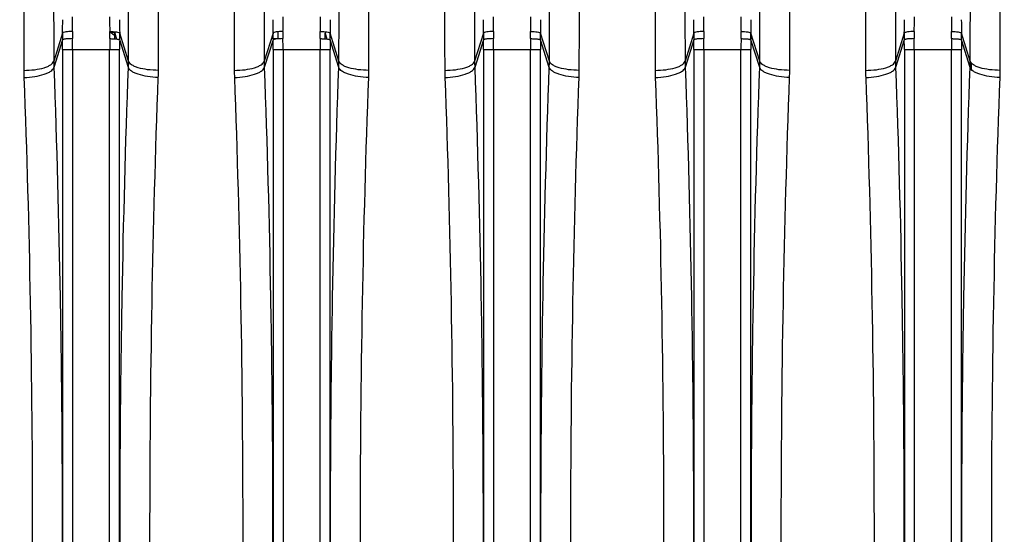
# Model space of a CAD drawing. Extents: x -1747 to 1181, y 8 to 1619.
# Tile 43 of 72: x -937 to -839, y 1430 to 1482. Entities that reach past the tile are written whole.
import ezdxf

# ---------------------------------------------------------------- set-up
doc = ezdxf.new("R2010")
doc.units = 0
doc.header["$LTSCALE"] = 65.395
doc.layers.get('0').update_dxf_attribs({"linetype": 'CONTINUOUS'})
doc.layers.add('3_ALL_AXES', color=7, linetype='CONTINUOUS')

msp = doc.modelspace()

# ---------------------------------------------------------------- linework, layer by layer
at = {"color": 9, "linetype": 'CONTINUOUS'}
for p, q in [((-932.481, 1480.203), (-933.363, 1477.388)), ((-927.283, 1480.336), (-927.282, 1480.203)), ((-927.282, 1480.203), (-927.094, 1479.605)), ((-925.9, 1477.388), (-926.782, 1480.203)), ((-911.481, 1480.203), (-912.363, 1477.388)), ((-906.282, 1480.203), (-906.094, 1479.605)), ((-904.9, 1477.388), (-905.782, 1480.203)), ((-890.481, 1480.203), (-891.363, 1477.388)), ((-883.9, 1477.388), (-884.782, 1480.203)), ((-869.481, 1480.203), (-870.363, 1477.388)), ((-863.837, 1480.246), (-863.816, 1479.531)), ((-863.837, 1480.246), (-863.817, 1479.531)), ((-862.9, 1477.388), (-863.782, 1480.203)), ((-848.481, 1480.203), (-849.363, 1477.388)), ((-841.9, 1477.388), (-842.782, 1480.203)), ((-932.481, 1479.532), (-933.35, 1476.757)), ((-925.912, 1476.757), (-926.781, 1479.532)), ((-911.481, 1479.532), (-912.35, 1476.757)), ((-910.986, 1479.622), (-910.987, 1479.642)), ((-904.912, 1476.757), (-905.781, 1479.532)), ((-890.481, 1479.532), (-891.35, 1476.757)), ((-883.912, 1476.757), (-884.781, 1479.532)), ((-869.481, 1479.532), (-870.35, 1476.757)), ((-862.912, 1476.757), (-863.781, 1479.532)), ((-848.481, 1479.532), (-849.35, 1476.757)), ((-841.912, 1476.757), (-842.781, 1479.532)), ((-932.475, 1478.542), (-932.475, 1381.864)), ((-926.787, 1478.542), (-932.475, 1478.542)), ((-931.481, 1478.542), (-931.481, 1381.864)), ((-927.782, 1381.864), (-927.782, 1478.542)), ((-926.787, 1381.864), (-926.787, 1478.542)), ((-911.475, 1478.542), (-911.475, 1381.864)), ((-905.787, 1478.542), (-911.475, 1478.542)), ((-910.481, 1478.542), (-910.481, 1381.864)), ((-906.782, 1381.864), (-906.782, 1478.542)), ((-905.787, 1381.864), (-905.787, 1478.542)), ((-890.475, 1478.542), (-890.475, 1381.864)), ((-884.787, 1478.542), (-890.475, 1478.542)), ((-889.481, 1478.542), (-889.481, 1381.864)), ((-885.782, 1381.864), (-885.782, 1478.542)), ((-884.787, 1381.864), (-884.787, 1478.542)), ((-869.475, 1478.542), (-869.475, 1381.864)), ((-863.787, 1478.542), (-869.475, 1478.542)), ((-868.481, 1478.542), (-868.481, 1381.864)), ((-864.782, 1381.864), (-864.782, 1478.542)), ((-863.787, 1381.864), (-863.787, 1478.542)), ((-848.475, 1478.542), (-848.475, 1381.864)), ((-842.787, 1478.542), (-848.475, 1478.542)), ((-847.481, 1478.542), (-847.481, 1381.864)), ((-843.782, 1381.864), (-843.782, 1478.542)), ((-842.787, 1381.864), (-842.787, 1478.542)), ((-841.779, 1476.737), (-841.785, 1477.197)), ((-841.777, 1476.544), (-841.779, 1476.737))]:
    msp.add_line(p, q, dxfattribs=at)
at = {"color": 2, "linetype": 'CONTINUOUS'}
msp.add_line((-906.283, 1480.336), (-906.282, 1480.203), dxfattribs=at)
at = {"color": 9, "linetype": 'CONTINUOUS'}
for centre, radius, start, end in [((-1043.296, 1481.835), 111.82, 359.24023, 359.99574), ((-813.717, 1481.85), 114.07, 180.01171, 180.75232), ((-1022.296, 1481.835), 111.82, 359.24023, 359.99574), ((-792.717, 1481.85), 114.07, 180.01171, 180.75232), ((-1001.296, 1481.835), 111.82, 359.24023, 359.99574), ((-771.717, 1481.85), 114.07, 180.01171, 180.75232), ((-980.296, 1481.835), 111.82, 359.24023, 359.99574), ((-750.717, 1481.85), 114.07, 180.01171, 180.75232), ((-959.296, 1481.835), 111.82, 359.24023, 359.99574), ((-729.717, 1481.85), 114.07, 180.01171, 180.75232), ((-1023.158, 1481.538), 90.687, 359.15634, 359.99528), ((-834.28, 1481.552), 92.511, 180.013, 180.83539), ((-1002.158, 1481.538), 90.687, 359.15634, 359.99528), ((-813.28, 1481.552), 92.511, 180.013, 180.83539), ((-981.158, 1481.538), 90.687, 359.15634, 359.99528), ((-792.28, 1481.552), 92.511, 180.013, 180.83539), ((-960.158, 1481.538), 90.687, 359.15634, 359.99528), ((-771.28, 1481.552), 92.511, 180.013, 180.83539), ((-939.158, 1481.538), 90.687, 359.15634, 359.99528), ((-750.28, 1481.552), 92.511, 180.013, 180.83539), ((-907.224, 1479.858), 25.259, 179.21645, 180.73836), ((-901.322, 1479.963), 30.167, 179.25981, 180.6087), ((-880.792, 1479.963), 30.196, 179.29343, 180.60826), ((-865.224, 1479.858), 25.259, 179.21645, 180.73836), ((-859.322, 1479.963), 30.167, 179.25981, 180.6087), ((-915.941, 1479.963), 30.167, 359.3913, 0.74019), ((-910.038, 1479.858), 25.259, 359.26164, 0.78355), ((-823.224, 1479.858), 25.259, 179.21645, 180.73836), ((-817.322, 1479.963), 30.167, 179.25981, 180.6087), ((-873.941, 1479.963), 30.167, 359.3913, 0.74019), ((-868.038, 1479.858), 25.259, 359.26164, 0.78355), ((-1017.592, 1478.544), 85.116, 359.999, 0.66548), ((-1036.561, 1478.544), 105.08, 359.9991, 0.59893), ((-822.701, 1478.544), 105.08, 179.40107, 180.0009), ((-841.671, 1478.544), 85.116, 179.33452, 180.001), ((-910.962, 1472.525), 7.116, 92.69045, 94.19465), ((-996.592, 1478.544), 85.116, 359.999, 0.66548), ((-910.893, 1471.05), 8.592, 90.62564, 92.68793), ((-1015.561, 1478.544), 105.08, 359.9991, 0.59893), ((-801.701, 1478.544), 105.08, 179.40107, 180.0009), ((-820.671, 1478.544), 85.116, 179.33452, 180.001), ((-975.592, 1478.544), 85.116, 359.999, 0.66548), ((-994.561, 1478.544), 105.08, 359.9991, 0.59893), ((-780.701, 1478.544), 105.08, 179.40107, 180.0009), ((-799.671, 1478.544), 85.116, 179.33452, 180.001), ((-954.592, 1478.544), 85.116, 359.999, 0.66548), ((-973.561, 1478.544), 105.08, 359.9991, 0.59893), ((-759.701, 1478.544), 105.08, 179.40107, 180.0009), ((-778.671, 1478.544), 85.116, 179.33452, 180.001), ((-933.592, 1478.544), 85.116, 359.999, 0.66548), ((-952.561, 1478.544), 105.08, 359.9991, 0.59893), ((-738.701, 1478.544), 105.08, 179.40107, 180.0009), ((-757.671, 1478.544), 85.116, 179.33452, 180.001), ((-915.359, 1477.424), 18.003, 180.11408, 182.12266), ((-943.903, 1477.424), 18.003, 357.87734, 359.88592), ((-894.359, 1477.424), 18.003, 180.11408, 182.12266), ((-922.903, 1477.424), 18.003, 357.87734, 359.88592), ((-873.359, 1477.424), 18.003, 180.11408, 182.12266), ((-901.903, 1477.424), 18.003, 357.87734, 359.88592), ((-852.359, 1477.424), 18.003, 180.11408, 182.12266), ((-880.903, 1477.424), 18.003, 357.87734, 359.88592), ((-831.359, 1477.424), 18.003, 180.11408, 182.12266), ((-916.502, 1476.512), 19.846, 180.09956, 182.15213), ((-942.761, 1476.512), 19.846, 357.84787, 359.90044), ((-895.502, 1476.512), 19.846, 180.09956, 182.15213), ((-921.761, 1476.512), 19.846, 357.84787, 359.90044), ((-874.502, 1476.512), 19.846, 180.09956, 182.15213), ((-900.761, 1476.512), 19.846, 357.84787, 359.90044), ((-853.502, 1476.512), 19.846, 180.09956, 182.15213), ((-879.761, 1476.512), 19.846, 357.84787, 359.90044), ((-832.502, 1476.512), 19.846, 180.09956, 182.15213)]:
    msp.add_arc(centre, radius, start, end, dxfattribs=at)
at = {"color": 2, "linetype": 'CONTINUOUS'}
for centre, radius, start, end in [((-957.941, 1479.963), 30.167, 359.3913, 0.74019), ((-928.072, 1477.055), 3.294, 83.28373, 84.85275), ((-927.994, 1477.71), 2.634, 81.50392, 83.29222), ((-952.412, 1479.858), 25.132, 359.46119, 0.78592), ((-952.038, 1479.858), 25.259, 359.26164, 0.78355), ((-886.224, 1479.858), 25.259, 179.21645, 180.73836), ((-880.322, 1479.963), 30.167, 179.25981, 180.6087), ((-936.941, 1479.963), 30.167, 359.3913, 0.74019), ((-931.412, 1479.858), 25.132, 359.46119, 0.78592), ((-931.038, 1479.858), 25.259, 359.26164, 0.78355), ((-844.224, 1479.858), 25.259, 179.21645, 180.73836), ((-838.322, 1479.963), 30.167, 179.25981, 180.6087), ((-894.941, 1479.963), 30.167, 359.3913, 0.74019), ((-889.038, 1479.858), 25.259, 359.26164, 0.78355), ((-859.903, 1477.424), 18.003, 357.87734, 359.88592), ((-858.761, 1476.512), 19.846, 357.84787, 359.90044)]:
    msp.add_arc(centre, radius, start, end, dxfattribs=at)
at = {"color": 9, "linetype": 'CONTINUOUS'}
for points, knots in [([(-933.775, 1562.953), (-933.712, 1558.426), (-933.616, 1547.409), (-933.505, 1528.259), (-933.418, 1504.265), (-933.378, 1486.76), (-933.363, 1477.388)], [0, 0, 0, 0, 0.158735, 0.386281, 0.671398, 1, 1, 1, 1]), ([(-925.9, 1477.388), (-925.884, 1486.76), (-925.845, 1504.265), (-925.757, 1528.259), (-925.647, 1547.408), (-925.55, 1558.426), (-925.487, 1562.953)], [0, 0, 0, 0, 0.328601, 0.613718, 0.841265, 1, 1, 1, 1]), ([(-912.775, 1562.953), (-912.712, 1558.426), (-912.616, 1547.409), (-912.505, 1528.259), (-912.418, 1504.265), (-912.378, 1486.76), (-912.363, 1477.388)], [0, 0, 0, 0, 0.158735, 0.386281, 0.671398, 1, 1, 1, 1]), ([(-904.9, 1477.388), (-904.884, 1486.76), (-904.845, 1504.265), (-904.757, 1528.259), (-904.647, 1547.408), (-904.55, 1558.426), (-904.487, 1562.953)], [0, 0, 0, 0, 0.328601, 0.613718, 0.841265, 1, 1, 1, 1]), ([(-891.775, 1562.953), (-891.712, 1558.426), (-891.616, 1547.409), (-891.505, 1528.259), (-891.418, 1504.265), (-891.378, 1486.76), (-891.363, 1477.388)], [0, 0, 0, 0, 0.158735, 0.386281, 0.671398, 1, 1, 1, 1]), ([(-883.9, 1477.388), (-883.884, 1486.76), (-883.845, 1504.265), (-883.757, 1528.259), (-883.647, 1547.408), (-883.55, 1558.426), (-883.487, 1562.953)], [0, 0, 0, 0, 0.328601, 0.613718, 0.841265, 1, 1, 1, 1]), ([(-870.775, 1562.953), (-870.712, 1558.426), (-870.616, 1547.409), (-870.505, 1528.259), (-870.418, 1504.265), (-870.378, 1486.76), (-870.363, 1477.388)], [0, 0, 0, 0, 0.158735, 0.386281, 0.671398, 1, 1, 1, 1]), ([(-862.9, 1477.388), (-862.884, 1486.76), (-862.845, 1504.265), (-862.757, 1528.259), (-862.647, 1547.408), (-862.55, 1558.426), (-862.487, 1562.953)], [0, 0, 0, 0, 0.328601, 0.613718, 0.841265, 1, 1, 1, 1]), ([(-849.775, 1562.953), (-849.712, 1558.426), (-849.616, 1547.409), (-849.505, 1528.259), (-849.418, 1504.265), (-849.378, 1486.76), (-849.363, 1477.388)], [0, 0, 0, 0, 0.158735, 0.386281, 0.671398, 1, 1, 1, 1]), ([(-841.9, 1477.388), (-841.884, 1486.76), (-841.845, 1504.265), (-841.757, 1528.259), (-841.647, 1547.408), (-841.55, 1558.426), (-841.487, 1562.953)], [0, 0, 0, 0, 0.328601, 0.613718, 0.841265, 1, 1, 1, 1]), ([(-936.76, 1560.398), (-936.698, 1555.958), (-936.601, 1545.151), (-936.491, 1526.37), (-936.403, 1502.837), (-936.364, 1485.669), (-936.348, 1476.477)], [0, 0, 0, 0, 0.158753, 0.386304, 0.671414, 1, 1, 1, 1]), ([(-922.915, 1476.477), (-922.899, 1485.669), (-922.859, 1502.837), (-922.772, 1526.37), (-922.661, 1545.151), (-922.565, 1555.958), (-922.502, 1560.398)], [0, 0, 0, 0, 0.328585, 0.613695, 0.841246, 1, 1, 1, 1]), ([(-915.76, 1560.398), (-915.698, 1555.958), (-915.601, 1545.151), (-915.491, 1526.37), (-915.403, 1502.837), (-915.364, 1485.669), (-915.348, 1476.477)], [0, 0, 0, 0, 0.158753, 0.386304, 0.671414, 1, 1, 1, 1]), ([(-901.915, 1476.477), (-901.899, 1485.669), (-901.859, 1502.837), (-901.772, 1526.37), (-901.661, 1545.151), (-901.565, 1555.958), (-901.502, 1560.398)], [0, 0, 0, 0, 0.328585, 0.613695, 0.841246, 1, 1, 1, 1]), ([(-894.76, 1560.398), (-894.698, 1555.958), (-894.601, 1545.151), (-894.491, 1526.37), (-894.403, 1502.837), (-894.364, 1485.669), (-894.348, 1476.477)], [0, 0, 0, 0, 0.158753, 0.386304, 0.671414, 1, 1, 1, 1]), ([(-880.915, 1476.477), (-880.899, 1485.669), (-880.859, 1502.837), (-880.772, 1526.37), (-880.661, 1545.151), (-880.565, 1555.958), (-880.502, 1560.398)], [0, 0, 0, 0, 0.328585, 0.613695, 0.841246, 1, 1, 1, 1]), ([(-873.76, 1560.398), (-873.698, 1555.958), (-873.601, 1545.151), (-873.491, 1526.37), (-873.403, 1502.837), (-873.364, 1485.669), (-873.348, 1476.477)], [0, 0, 0, 0, 0.158753, 0.386304, 0.671414, 1, 1, 1, 1]), ([(-859.915, 1476.477), (-859.899, 1485.669), (-859.859, 1502.837), (-859.772, 1526.37), (-859.661, 1545.151), (-859.565, 1555.958), (-859.502, 1560.398)], [0, 0, 0, 0, 0.328585, 0.613695, 0.841246, 1, 1, 1, 1]), ([(-852.76, 1560.398), (-852.698, 1555.958), (-852.601, 1545.151), (-852.491, 1526.37), (-852.403, 1502.837), (-852.364, 1485.669), (-852.348, 1476.477)], [0, 0, 0, 0, 0.158753, 0.386304, 0.671414, 1, 1, 1, 1]), ([(-838.915, 1476.477), (-838.899, 1485.669), (-838.859, 1502.837), (-838.772, 1526.37), (-838.661, 1545.151), (-838.565, 1555.958), (-838.502, 1560.398)], [0, 0, 0, 0, 0.328585, 0.613695, 0.841246, 1, 1, 1, 1]), ([(-931.486, 1480.352), (-931.606, 1480.354), (-931.83, 1480.35), (-932.129, 1480.323), (-932.332, 1480.285), (-932.439, 1480.243), (-932.473, 1480.217), (-932.481, 1480.203)], [0, 0, 0, 0, 0.352467, 0.659077, 0.881511, 0.953605, 1, 1, 1, 1]), ([(-889.486, 1480.352), (-889.606, 1480.354), (-889.83, 1480.35), (-890.129, 1480.323), (-890.332, 1480.285), (-890.439, 1480.243), (-890.473, 1480.217), (-890.481, 1480.203)], [0, 0, 0, 0, 0.352467, 0.659077, 0.881511, 0.953605, 1, 1, 1, 1]), ([(-885.777, 1480.352), (-885.657, 1480.354), (-885.432, 1480.35), (-885.134, 1480.323), (-884.93, 1480.285), (-884.823, 1480.243), (-884.789, 1480.217), (-884.782, 1480.203)], [0, 0, 0, 0, 0.352467, 0.659077, 0.881511, 0.953605, 1, 1, 1, 1]), ([(-847.486, 1480.352), (-847.606, 1480.354), (-847.83, 1480.35), (-848.129, 1480.323), (-848.332, 1480.285), (-848.439, 1480.243), (-848.473, 1480.217), (-848.481, 1480.203)], [0, 0, 0, 0, 0.352467, 0.659077, 0.881511, 0.953605, 1, 1, 1, 1]), ([(-843.777, 1480.352), (-843.657, 1480.354), (-843.432, 1480.35), (-843.134, 1480.323), (-842.93, 1480.285), (-842.823, 1480.243), (-842.789, 1480.217), (-842.782, 1480.203)], [0, 0, 0, 0, 0.352467, 0.659077, 0.881511, 0.953605, 1, 1, 1, 1]), ([(-931.487, 1479.642), (-931.606, 1479.641), (-931.83, 1479.634), (-932.094, 1479.615), (-932.272, 1479.592), (-932.369, 1479.575), (-932.436, 1479.557), (-932.472, 1479.542), (-932.481, 1479.532)], [0, 0, 0, 0, 0.35638, 0.666166, 0.790635, 0.889293, 0.959343, 1, 1, 1, 1]), ([(-889.487, 1479.642), (-889.606, 1479.641), (-889.83, 1479.634), (-890.094, 1479.615), (-890.272, 1479.592), (-890.369, 1479.575), (-890.436, 1479.557), (-890.472, 1479.542), (-890.481, 1479.532)], [0, 0, 0, 0, 0.35638, 0.666166, 0.790635, 0.889293, 0.959343, 1, 1, 1, 1]), ([(-885.776, 1479.642), (-885.656, 1479.641), (-885.433, 1479.634), (-885.168, 1479.615), (-884.991, 1479.592), (-884.894, 1479.575), (-884.827, 1479.557), (-884.791, 1479.542), (-884.781, 1479.532)], [0, 0, 0, 0, 0.35638, 0.666166, 0.790635, 0.889293, 0.959343, 1, 1, 1, 1]), ([(-847.487, 1479.642), (-847.606, 1479.641), (-847.83, 1479.634), (-848.094, 1479.615), (-848.272, 1479.592), (-848.369, 1479.575), (-848.436, 1479.557), (-848.472, 1479.542), (-848.481, 1479.532)], [0, 0, 0, 0, 0.35638, 0.666166, 0.790635, 0.889293, 0.959343, 1, 1, 1, 1]), ([(-843.776, 1479.642), (-843.656, 1479.641), (-843.433, 1479.634), (-843.168, 1479.615), (-842.991, 1479.592), (-842.894, 1479.575), (-842.827, 1479.557), (-842.791, 1479.542), (-842.781, 1479.532)], [0, 0, 0, 0, 0.35638, 0.666166, 0.790635, 0.889293, 0.959343, 1, 1, 1, 1]), ([(-936.348, 1476.477), (-935.988, 1476.478), (-935.308, 1476.519), (-934.509, 1476.672), (-933.977, 1476.862), (-933.627, 1477.041), (-933.407, 1477.238), (-933.363, 1477.388)], [0, 0, 0, 0, 0.334423, 0.629692, 0.752516, 0.855165, 1, 1, 1, 1]), ([(-922.915, 1476.477), (-923.275, 1476.478), (-923.954, 1476.519), (-924.753, 1476.672), (-925.285, 1476.862), (-925.635, 1477.041), (-925.855, 1477.238), (-925.9, 1477.388)], [0, 0, 0, 0, 0.334423, 0.629692, 0.752516, 0.855165, 1, 1, 1, 1]), ([(-915.348, 1476.477), (-914.988, 1476.478), (-914.308, 1476.519), (-913.509, 1476.672), (-912.977, 1476.862), (-912.627, 1477.041), (-912.407, 1477.238), (-912.363, 1477.388)], [0, 0, 0, 0, 0.334423, 0.629692, 0.752516, 0.855165, 1, 1, 1, 1]), ([(-901.915, 1476.477), (-902.275, 1476.478), (-902.954, 1476.519), (-903.753, 1476.672), (-904.285, 1476.862), (-904.635, 1477.041), (-904.855, 1477.238), (-904.9, 1477.388)], [0, 0, 0, 0, 0.334423, 0.629692, 0.752516, 0.855165, 1, 1, 1, 1]), ([(-894.348, 1476.477), (-893.988, 1476.478), (-893.308, 1476.519), (-892.509, 1476.672), (-891.977, 1476.862), (-891.627, 1477.041), (-891.407, 1477.238), (-891.363, 1477.388)], [0, 0, 0, 0, 0.334423, 0.629692, 0.752516, 0.855165, 1, 1, 1, 1]), ([(-880.915, 1476.477), (-881.275, 1476.478), (-881.954, 1476.519), (-882.753, 1476.672), (-883.285, 1476.862), (-883.635, 1477.041), (-883.855, 1477.238), (-883.9, 1477.388)], [0, 0, 0, 0, 0.334423, 0.629692, 0.752516, 0.855165, 1, 1, 1, 1]), ([(-873.348, 1476.477), (-872.988, 1476.478), (-872.308, 1476.519), (-871.509, 1476.672), (-870.977, 1476.862), (-870.627, 1477.041), (-870.407, 1477.238), (-870.363, 1477.388)], [0, 0, 0, 0, 0.334423, 0.629692, 0.752516, 0.855165, 1, 1, 1, 1]), ([(-859.915, 1476.477), (-860.275, 1476.478), (-860.954, 1476.519), (-861.753, 1476.672), (-862.285, 1476.862), (-862.635, 1477.041), (-862.855, 1477.238), (-862.9, 1477.388)], [0, 0, 0, 0, 0.334423, 0.629692, 0.752516, 0.855165, 1, 1, 1, 1]), ([(-852.348, 1476.477), (-851.988, 1476.478), (-851.308, 1476.519), (-850.509, 1476.672), (-849.977, 1476.862), (-849.627, 1477.041), (-849.407, 1477.238), (-849.363, 1477.388)], [0, 0, 0, 0, 0.334423, 0.629692, 0.752516, 0.855165, 1, 1, 1, 1]), ([(-936.334, 1475.766), (-935.973, 1475.778), (-935.293, 1475.841), (-934.495, 1476.016), (-933.964, 1476.219), (-933.615, 1476.407), (-933.395, 1476.606), (-933.35, 1476.757)], [0, 0, 0, 0, 0.333388, 0.628777, 0.751956, 0.855018, 1, 1, 1, 1]), ([(-933.35, 1476.757), (-933.069, 1469.113), (-932.655, 1453.596), (-932.45, 1430.203), (-932.655, 1406.81), (-933.069, 1391.293), (-933.35, 1383.649)], [0, 0, 0, 0, 0.246422, 0.5, 0.753577, 1, 1, 1, 1]), ([(-925.912, 1383.649), (-926.193, 1391.293), (-926.607, 1406.81), (-926.812, 1430.203), (-926.607, 1453.596), (-926.193, 1469.113), (-925.912, 1476.757)], [0, 0, 0, 0, 0.246422, 0.5, 0.753577, 1, 1, 1, 1]), ([(-922.929, 1475.766), (-923.289, 1475.778), (-923.97, 1475.841), (-924.767, 1476.016), (-925.299, 1476.219), (-925.648, 1476.407), (-925.867, 1476.606), (-925.912, 1476.757)], [0, 0, 0, 0, 0.333388, 0.628777, 0.751956, 0.855018, 1, 1, 1, 1]), ([(-915.334, 1475.766), (-914.973, 1475.778), (-914.293, 1475.841), (-913.495, 1476.016), (-912.964, 1476.219), (-912.615, 1476.407), (-912.395, 1476.606), (-912.35, 1476.757)], [0, 0, 0, 0, 0.333388, 0.628777, 0.751956, 0.855018, 1, 1, 1, 1]), ([(-912.35, 1476.757), (-912.069, 1469.113), (-911.655, 1453.596), (-911.45, 1430.203), (-911.655, 1406.81), (-912.069, 1391.293), (-912.35, 1383.649)], [0, 0, 0, 0, 0.246422, 0.5, 0.753577, 1, 1, 1, 1]), ([(-904.912, 1383.649), (-905.193, 1391.293), (-905.607, 1406.81), (-905.812, 1430.203), (-905.607, 1453.596), (-905.193, 1469.113), (-904.912, 1476.757)], [0, 0, 0, 0, 0.246422, 0.5, 0.753577, 1, 1, 1, 1]), ([(-901.929, 1475.766), (-902.289, 1475.778), (-902.97, 1475.841), (-903.767, 1476.016), (-904.299, 1476.219), (-904.648, 1476.407), (-904.867, 1476.606), (-904.912, 1476.757)], [0, 0, 0, 0, 0.333388, 0.628777, 0.751956, 0.855018, 1, 1, 1, 1]), ([(-894.334, 1475.766), (-893.973, 1475.778), (-893.293, 1475.841), (-892.495, 1476.016), (-891.964, 1476.219), (-891.615, 1476.407), (-891.395, 1476.606), (-891.35, 1476.757)], [0, 0, 0, 0, 0.333388, 0.628777, 0.751956, 0.855018, 1, 1, 1, 1]), ([(-891.35, 1476.757), (-891.069, 1469.113), (-890.655, 1453.596), (-890.45, 1430.203), (-890.655, 1406.81), (-891.069, 1391.293), (-891.35, 1383.649)], [0, 0, 0, 0, 0.246422, 0.5, 0.753577, 1, 1, 1, 1]), ([(-883.912, 1383.649), (-884.193, 1391.293), (-884.607, 1406.81), (-884.812, 1430.203), (-884.607, 1453.596), (-884.193, 1469.113), (-883.912, 1476.757)], [0, 0, 0, 0, 0.246422, 0.5, 0.753577, 1, 1, 1, 1]), ([(-880.929, 1475.766), (-881.289, 1475.778), (-881.97, 1475.841), (-882.767, 1476.016), (-883.299, 1476.219), (-883.648, 1476.407), (-883.867, 1476.606), (-883.912, 1476.757)], [0, 0, 0, 0, 0.333388, 0.628777, 0.751956, 0.855018, 1, 1, 1, 1]), ([(-873.334, 1475.766), (-872.973, 1475.778), (-872.293, 1475.841), (-871.495, 1476.016), (-870.964, 1476.219), (-870.615, 1476.407), (-870.395, 1476.606), (-870.35, 1476.757)], [0, 0, 0, 0, 0.333388, 0.628777, 0.751956, 0.855018, 1, 1, 1, 1]), ([(-870.35, 1476.757), (-870.069, 1469.113), (-869.655, 1453.596), (-869.45, 1430.203), (-869.655, 1406.81), (-870.069, 1391.293), (-870.35, 1383.649)], [0, 0, 0, 0, 0.246422, 0.5, 0.753577, 1, 1, 1, 1]), ([(-862.912, 1383.649), (-863.193, 1391.293), (-863.607, 1406.81), (-863.812, 1430.203), (-863.607, 1453.596), (-863.193, 1469.113), (-862.912, 1476.757)], [0, 0, 0, 0, 0.246422, 0.5, 0.753577, 1, 1, 1, 1]), ([(-859.929, 1475.766), (-860.289, 1475.778), (-860.97, 1475.841), (-861.767, 1476.016), (-862.299, 1476.219), (-862.648, 1476.407), (-862.867, 1476.606), (-862.912, 1476.757)], [0, 0, 0, 0, 0.333388, 0.628777, 0.751956, 0.855018, 1, 1, 1, 1]), ([(-852.334, 1475.766), (-851.973, 1475.778), (-851.293, 1475.841), (-850.495, 1476.016), (-849.964, 1476.219), (-849.615, 1476.407), (-849.395, 1476.606), (-849.35, 1476.757)], [0, 0, 0, 0, 0.333388, 0.628777, 0.751956, 0.855018, 1, 1, 1, 1]), ([(-849.35, 1476.757), (-849.069, 1469.113), (-848.655, 1453.596), (-848.45, 1430.203), (-848.655, 1406.81), (-849.069, 1391.293), (-849.35, 1383.649)], [0, 0, 0, 0, 0.246422, 0.5, 0.753577, 1, 1, 1, 1]), ([(-841.912, 1383.649), (-842.193, 1391.293), (-842.607, 1406.81), (-842.812, 1430.203), (-842.607, 1453.596), (-842.193, 1469.113), (-841.912, 1476.757)], [0, 0, 0, 0, 0.246422, 0.5, 0.753577, 1, 1, 1, 1]), ([(-936.334, 1475.766), (-936.053, 1468.285), (-935.639, 1453.098), (-935.434, 1430.203), (-935.639, 1407.307), (-936.053, 1392.121), (-936.334, 1384.639)], [0, 0, 0, 0, 0.246423, 0.5, 0.753577, 1, 1, 1, 1]), ([(-922.929, 1384.639), (-923.21, 1392.121), (-923.624, 1407.307), (-923.828, 1430.203), (-923.624, 1453.098), (-923.21, 1468.285), (-922.929, 1475.766)], [0, 0, 0, 0, 0.246423, 0.5, 0.753577, 1, 1, 1, 1]), ([(-915.334, 1475.766), (-915.053, 1468.285), (-914.639, 1453.098), (-914.434, 1430.203), (-914.639, 1407.307), (-915.053, 1392.121), (-915.334, 1384.639)], [0, 0, 0, 0, 0.246423, 0.5, 0.753577, 1, 1, 1, 1]), ([(-901.929, 1384.639), (-902.21, 1392.121), (-902.624, 1407.307), (-902.828, 1430.203), (-902.624, 1453.098), (-902.21, 1468.285), (-901.929, 1475.766)], [0, 0, 0, 0, 0.246423, 0.5, 0.753577, 1, 1, 1, 1]), ([(-894.334, 1475.766), (-894.053, 1468.285), (-893.639, 1453.098), (-893.434, 1430.203), (-893.639, 1407.307), (-894.053, 1392.121), (-894.334, 1384.639)], [0, 0, 0, 0, 0.246423, 0.5, 0.753577, 1, 1, 1, 1]), ([(-880.929, 1384.639), (-881.21, 1392.121), (-881.624, 1407.307), (-881.828, 1430.203), (-881.624, 1453.098), (-881.21, 1468.285), (-880.929, 1475.766)], [0, 0, 0, 0, 0.246423, 0.5, 0.753577, 1, 1, 1, 1]), ([(-873.334, 1475.766), (-873.053, 1468.285), (-872.639, 1453.098), (-872.434, 1430.203), (-872.639, 1407.307), (-873.053, 1392.121), (-873.334, 1384.639)], [0, 0, 0, 0, 0.246423, 0.5, 0.753577, 1, 1, 1, 1]), ([(-859.929, 1384.639), (-860.21, 1392.121), (-860.624, 1407.307), (-860.828, 1430.203), (-860.624, 1453.098), (-860.21, 1468.285), (-859.929, 1475.766)], [0, 0, 0, 0, 0.246423, 0.5, 0.753577, 1, 1, 1, 1]), ([(-852.334, 1475.766), (-852.053, 1468.285), (-851.639, 1453.098), (-851.434, 1430.203), (-851.639, 1407.307), (-852.053, 1392.121), (-852.334, 1384.639)], [0, 0, 0, 0, 0.246423, 0.5, 0.753577, 1, 1, 1, 1]), ([(-838.929, 1384.639), (-839.21, 1392.121), (-839.624, 1407.307), (-839.828, 1430.203), (-839.624, 1453.098), (-839.21, 1468.285), (-838.929, 1475.766)], [0, 0, 0, 0, 0.246423, 0.5, 0.753577, 1, 1, 1, 1])]:
    msp.add_open_spline(points, degree=3, knots=knots, dxfattribs=at)
at = {"color": 2, "linetype": 'CONTINUOUS'}
for points, knots in [([(-927.777, 1480.352), (-927.657, 1480.354), (-927.432, 1480.35), (-927.134, 1480.323), (-926.93, 1480.285), (-926.823, 1480.243), (-926.789, 1480.217), (-926.782, 1480.203)], [0, 0, 0, 0, 0.352467, 0.659077, 0.881511, 0.953605, 1, 1, 1, 1]), ([(-927.605, 1480.315), (-927.53, 1480.304), (-927.43, 1480.285), (-927.323, 1480.243), (-927.289, 1480.217), (-927.282, 1480.203)], [0, 0, 0, 0, 0.652447, 0.863914, 1, 1, 1, 1]), ([(-910.486, 1480.352), (-910.606, 1480.354), (-910.83, 1480.35), (-911.129, 1480.323), (-911.332, 1480.285), (-911.439, 1480.243), (-911.473, 1480.217), (-911.481, 1480.203)], [0, 0, 0, 0, 0.352467, 0.659077, 0.881511, 0.953605, 1, 1, 1, 1]), ([(-906.777, 1480.352), (-906.657, 1480.354), (-906.432, 1480.35), (-906.134, 1480.323), (-905.93, 1480.285), (-905.823, 1480.243), (-905.789, 1480.217), (-905.782, 1480.203)], [0, 0, 0, 0, 0.352467, 0.659077, 0.881511, 0.953605, 1, 1, 1, 1]), ([(-868.486, 1480.352), (-868.606, 1480.354), (-868.83, 1480.35), (-869.129, 1480.323), (-869.332, 1480.285), (-869.439, 1480.243), (-869.473, 1480.217), (-869.481, 1480.203)], [0, 0, 0, 0, 0.352467, 0.659077, 0.881511, 0.953605, 1, 1, 1, 1]), ([(-864.777, 1480.352), (-864.657, 1480.354), (-864.432, 1480.35), (-864.134, 1480.323), (-863.93, 1480.285), (-863.823, 1480.243), (-863.789, 1480.217), (-863.782, 1480.203)], [0, 0, 0, 0, 0.352467, 0.659077, 0.881511, 0.953605, 1, 1, 1, 1]), ([(-927.776, 1479.642), (-927.656, 1479.641), (-927.433, 1479.634), (-927.168, 1479.615), (-926.991, 1479.592), (-926.894, 1479.575), (-926.827, 1479.557), (-926.791, 1479.542), (-926.781, 1479.532)], [0, 0, 0, 0, 0.35638, 0.666166, 0.790635, 0.889293, 0.959343, 1, 1, 1, 1]), ([(-910.487, 1479.642), (-910.606, 1479.641), (-910.83, 1479.634), (-911.094, 1479.615), (-911.272, 1479.592), (-911.369, 1479.575), (-911.436, 1479.557), (-911.472, 1479.542), (-911.481, 1479.532)], [0, 0, 0, 0, 0.35638, 0.666166, 0.790635, 0.889293, 0.959343, 1, 1, 1, 1]), ([(-906.776, 1479.642), (-906.656, 1479.641), (-906.433, 1479.634), (-906.168, 1479.615), (-905.991, 1479.592), (-905.894, 1479.575), (-905.827, 1479.557), (-905.791, 1479.542), (-905.781, 1479.532)], [0, 0, 0, 0, 0.35638, 0.666166, 0.790635, 0.889293, 0.959343, 1, 1, 1, 1]), ([(-868.487, 1479.642), (-868.606, 1479.641), (-868.83, 1479.634), (-869.094, 1479.615), (-869.272, 1479.592), (-869.369, 1479.575), (-869.436, 1479.557), (-869.472, 1479.542), (-869.481, 1479.532)], [0, 0, 0, 0, 0.35638, 0.666166, 0.790635, 0.889293, 0.959343, 1, 1, 1, 1]), ([(-864.776, 1479.642), (-864.656, 1479.641), (-864.433, 1479.634), (-864.168, 1479.615), (-863.991, 1479.592), (-863.894, 1479.575), (-863.827, 1479.557), (-863.791, 1479.542), (-863.781, 1479.532)], [0, 0, 0, 0, 0.35638, 0.666166, 0.790635, 0.889293, 0.959343, 1, 1, 1, 1]), ([(-838.915, 1476.477), (-839.275, 1476.478), (-839.954, 1476.519), (-840.753, 1476.672), (-841.285, 1476.862), (-841.635, 1477.041), (-841.855, 1477.238), (-841.9, 1477.388)], [0, 0, 0, 0, 0.334423, 0.629692, 0.752516, 0.855165, 1, 1, 1, 1]), ([(-838.929, 1475.766), (-839.289, 1475.778), (-839.97, 1475.841), (-840.767, 1476.016), (-841.299, 1476.219), (-841.648, 1476.407), (-841.867, 1476.606), (-841.912, 1476.757)], [0, 0, 0, 0, 0.333388, 0.628777, 0.751956, 0.855018, 1, 1, 1, 1])]:
    msp.add_open_spline(points, degree=3, knots=knots, dxfattribs=at)
at = {"layer": '3_ALL_AXES', "color": 7, "linetype": 'CONTINUOUS'}
for centre, radius, start, end in [((-899.149, 1514.782), 44.777, 230.31262, 230.86755), ((-899.132, 1514.802), 44.803, 230.86751, 231.06835)]:
    msp.add_arc(centre, radius, start, end, dxfattribs=at)

doc.saveas('drawing.dxf')
